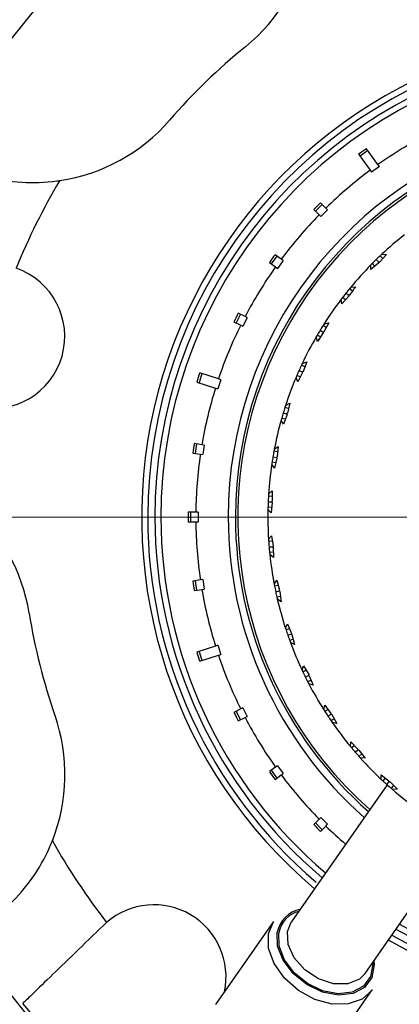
# Model space of a CAD drawing. Header units: inches. Extents: x 2.4 to 40.6, y 0.9 to 32.7.
# Tile 3 of 68: x 14.9 to 15.7, y 2.7 to 4.7. Entities that reach past the tile are written whole.
import ezdxf

# ---------------------------------------------------------------- set-up
doc = ezdxf.new("R2010")
doc.units = ezdxf.units.IN
doc.header["$MEASUREMENT"] = 0

# ---------------------------------------------------------------- blocks, each defined once
blk = doc.blocks.new('SW_CENTERMARKSYMBOL_1')
at = {"color": 0, "linetype": 'Continuous', "lineweight": 18}
blk.add_line((-0.2, 0), (-2.1248, 0), dxfattribs=at)

msp = doc.modelspace()

# ---------------------------------------------------------------- linework, layer by layer
at = {"color": 7, "linetype": 'Continuous', "lineweight": 25}
for p, q in [((15.6158, 4.4719), (15.5996, 4.4601)), ((15.6369, 4.4428), (15.6129, 4.4758)), ((15.5968, 4.4641), (15.6208, 4.4311)), ((15.6208, 4.4311), (15.6237, 4.427)), ((15.6399, 4.4388), (15.6237, 4.427)), ((15.6399, 4.4388), (15.6369, 4.4428)), ((15.5032, 4.3493), (15.5144, 4.3381)), ((15.5208, 4.36), (15.5067, 4.3459)), ((15.5285, 4.3523), (15.5173, 4.3635)), ((15.5321, 4.3487), (15.5179, 4.3346)), ((15.5321, 4.3487), (15.5285, 4.3523)), ((15.5144, 4.3381), (15.5179, 4.3346)), ((15.4268, 4.2524), (15.415, 4.2362)), ((15.4356, 4.2459), (15.4228, 4.2552)), ((15.4397, 4.243), (15.4356, 4.2459)), ((15.6334, 4.2451), (15.6385, 4.2399)), ((15.6547, 4.2559), (15.6403, 4.2399)), ((15.6472, 4.2476), (15.6418, 4.2531)), ((15.6449, 4.2561), (15.6547, 4.2559)), ((15.4111, 4.2391), (15.4239, 4.2297)), ((15.4239, 4.2297), (15.4279, 4.2268)), ((15.4397, 4.243), (15.4279, 4.2268)), ((15.6384, 4.2381), (15.6222, 4.2241)), ((15.6222, 4.2241), (15.6222, 4.2338)), ((15.6306, 4.2314), (15.6252, 4.2369)), ((15.6385, 4.2399), (15.6384, 4.2381)), ((15.6403, 4.2399), (15.6385, 4.2399)), ((15.5837, 4.1793), (15.5776, 4.1841)), ((15.5804, 4.1875), (15.5901, 4.1885)), ((15.5618, 4.1529), (15.5606, 4.1626)), ((15.5762, 4.1688), (15.5618, 4.1529)), ((15.5693, 4.1612), (15.5633, 4.166)), ((15.5704, 4.1751), (15.576, 4.1707)), ((15.5778, 4.1709), (15.576, 4.1707)), ((15.576, 4.1707), (15.5762, 4.1688)), ((15.3507, 4.1313), (15.3417, 4.1135)), ((15.3605, 4.1263), (15.3464, 4.1335)), ((15.365, 4.1241), (15.3559, 4.1062)), ((15.365, 4.1241), (15.3605, 4.1263)), ((15.3373, 4.1157), (15.3514, 4.1085)), ((15.3514, 4.1085), (15.3559, 4.1062)), ((15.5292, 4.1037), (15.5226, 4.1077)), ((15.5344, 4.1136), (15.5245, 4.0945)), ((15.525, 4.1113), (15.5344, 4.1136)), ((15.5109, 4.0747), (15.5085, 4.0841)), ((15.5172, 4.0839), (15.5106, 4.0879)), ((15.5231, 4.0923), (15.5109, 4.0747)), ((15.5166, 4.0978), (15.5227, 4.0941)), ((15.5245, 4.0945), (15.5227, 4.0941)), ((15.5227, 4.0941), (15.5231, 4.0923)), ((15.4847, 4.0218), (15.4777, 4.0249)), ((15.4795, 4.0288), (15.4886, 4.0323)), ((15.4886, 4.0323), (15.4811, 4.0121)), ((15.2708, 4.0076), (15.2647, 3.9886)), ((15.305, 3.9965), (15.2662, 4.0091)), ((15.4701, 3.9907), (15.4666, 3.9998)), ((15.4753, 4.0006), (15.4682, 4.0038)), ((15.4801, 4.0097), (15.4701, 3.9907)), ((15.4729, 4.0144), (15.4794, 4.0115)), ((15.4811, 4.0121), (15.4794, 4.0115)), ((15.4794, 4.0115), (15.4801, 4.0097)), ((15.26, 3.9901), (15.2988, 3.9774)), ((15.3098, 3.9949), (15.3036, 3.9759)), ((15.3098, 3.9949), (15.305, 3.9965)), ((15.2988, 3.9774), (15.3036, 3.9759)), ((15.4508, 3.9349), (15.4434, 3.9372)), ((15.4448, 3.9413), (15.4534, 3.9458)), ((15.4534, 3.9458), (15.4485, 3.9249)), ((15.44, 3.9261), (15.4468, 3.924)), ((15.4477, 3.9224), (15.4402, 3.9023)), ((15.4485, 3.9249), (15.4468, 3.924)), ((15.4468, 3.924), (15.4477, 3.9224)), ((15.4402, 3.9023), (15.4355, 3.9109)), ((15.4441, 3.9128), (15.4367, 3.915)), ((15.2705, 3.8595), (15.2549, 3.862)), ((15.2597, 3.8612), (15.2566, 3.8415)), ((15.2755, 3.8587), (15.2705, 3.8595)), ((15.2755, 3.8587), (15.2724, 3.839)), ((15.4212, 3.8501), (15.4292, 3.8557)), ((15.4292, 3.8557), (15.427, 3.8343)), ((15.2518, 3.8422), (15.2674, 3.8398)), ((15.2674, 3.8398), (15.2724, 3.839)), ((15.4184, 3.8344), (15.4255, 3.8332)), ((15.4281, 3.8445), (15.4204, 3.8458)), ((15.4216, 3.8108), (15.4159, 3.8188)), ((15.4242, 3.8217), (15.4166, 3.823)), ((15.4265, 3.8317), (15.4216, 3.8108)), ((15.427, 3.8343), (15.4255, 3.8332)), ((15.4255, 3.8332), (15.4265, 3.8317)), ((15.4094, 3.7566), (15.4166, 3.7632)), ((15.4166, 3.7632), (15.417, 3.7417)), ((15.4085, 3.7408), (15.4157, 3.7405)), ((15.4168, 3.752), (15.4091, 3.7523)), ((15.4169, 3.7391), (15.4146, 3.7178)), ((15.417, 3.7417), (15.4157, 3.7405)), ((15.4157, 3.7405), (15.4169, 3.7391)), ((15.2579, 3.7189), (15.242, 3.7189)), ((15.2469, 3.7189), (15.2469, 3.6989)), ((15.2629, 3.7189), (15.2579, 3.7189)), ((15.2629, 3.7189), (15.2629, 3.6989)), ((15.4146, 3.7178), (15.408, 3.7249)), ((15.4158, 3.7289), (15.4081, 3.7292)), ((15.242, 3.6989), (15.2579, 3.6989)), ((15.2579, 3.6989), (15.2629, 3.6989)), ((15.4093, 3.6625), (15.4156, 3.6699)), ((15.4172, 3.6588), (15.4095, 3.6582)), ((15.4156, 3.6699), (15.4187, 3.6486)), ((15.4104, 3.6466), (15.4176, 3.6472)), ((15.4192, 3.6357), (15.4115, 3.6351)), ((15.4194, 3.6245), (15.4119, 3.6308)), ((15.4187, 3.6486), (15.4176, 3.6472)), ((15.4176, 3.6472), (15.419, 3.646)), ((15.419, 3.646), (15.4194, 3.6245)), ((15.2674, 3.578), (15.2518, 3.5755)), ((15.2566, 3.5762), (15.2597, 3.5565)), ((15.2724, 3.5787), (15.2674, 3.578)), ((15.2724, 3.5787), (15.2755, 3.559)), ((15.421, 3.569), (15.4264, 3.5772)), ((15.4264, 3.5772), (15.4321, 3.5565)), ((15.2549, 3.5557), (15.2705, 3.5582)), ((15.2705, 3.5582), (15.2755, 3.559)), ((15.4294, 3.5664), (15.4218, 3.5648)), ((15.4241, 3.5534), (15.4311, 3.5549)), ((15.4321, 3.5565), (15.4311, 3.5549)), ((15.4311, 3.5549), (15.4327, 3.5539)), ((15.4327, 3.5539), (15.4358, 3.5326)), ((15.4342, 3.5437), (15.4266, 3.5421)), ((15.4358, 3.5326), (15.4276, 3.5379)), ((15.4443, 3.4778), (15.4486, 3.4865)), ((15.4486, 3.4865), (15.4569, 3.4667)), ((15.453, 3.4762), (15.4457, 3.4737)), ((15.4569, 3.4667), (15.4561, 3.465)), ((15.4494, 3.4627), (15.4561, 3.465)), ((15.4606, 3.4543), (15.4533, 3.4518)), ((15.4636, 3.4435), (15.4548, 3.4477)), ((15.4561, 3.465), (15.4578, 3.4642)), ((15.4578, 3.4642), (15.4636, 3.4435)), ((15.2988, 3.4403), (15.26, 3.4277)), ((15.2647, 3.4292), (15.2708, 3.4101)), ((15.3036, 3.4418), (15.2988, 3.4403)), ((15.3036, 3.4418), (15.3098, 3.4228)), ((15.2662, 3.4086), (15.305, 3.4213)), ((15.305, 3.4213), (15.3098, 3.4228)), ((15.4789, 3.3902), (15.4821, 3.3994)), ((15.4877, 3.3897), (15.4808, 3.3862)), ((15.4821, 3.3994), (15.4928, 3.3808)), ((15.4858, 3.3758), (15.4922, 3.379)), ((15.498, 3.3689), (15.491, 3.3655)), ((15.4928, 3.3808), (15.4922, 3.379)), ((15.4922, 3.379), (15.494, 3.3784)), ((15.494, 3.3784), (15.5023, 3.3586)), ((15.5023, 3.3586), (15.493, 3.3617)), ((15.3514, 3.3092), (15.3373, 3.302)), ((15.3417, 3.3042), (15.3507, 3.2864)), ((15.3559, 3.3115), (15.3514, 3.3092)), ((15.3559, 3.3115), (15.365, 3.2937)), ((15.5242, 3.3076), (15.5262, 3.3171)), ((15.5262, 3.3171), (15.5392, 3.3)), ((15.533, 3.3082), (15.5265, 3.3039)), ((15.3464, 3.2842), (15.3605, 3.2914)), ((15.3605, 3.2914), (15.365, 3.2937)), ((15.5329, 3.2942), (15.5388, 3.2982)), ((15.5392, 3.3), (15.5388, 3.2982)), ((15.5388, 3.2982), (15.5406, 3.2978)), ((15.5458, 3.2889), (15.5393, 3.2847)), ((15.5406, 3.2978), (15.5514, 3.2792)), ((15.5514, 3.2792), (15.5418, 3.2811)), ((15.5795, 3.2313), (15.5803, 3.2411)), ((15.5803, 3.2411), (15.5953, 3.2257)), ((15.5881, 3.233), (15.5823, 3.228)), ((15.5897, 3.2192), (15.5952, 3.2239)), ((15.5953, 3.2257), (15.5952, 3.2239)), ((15.5952, 3.2239), (15.597, 3.2237)), ((15.597, 3.2237), (15.61, 3.2066)), ((15.6032, 3.2155), (15.5974, 3.2105)), ((15.61, 3.2066), (15.6003, 3.2073)), ((15.4239, 3.188), (15.4111, 3.1787)), ((15.415, 3.1815), (15.4268, 3.1654)), ((15.4279, 3.1909), (15.4239, 3.188)), ((15.4279, 3.1909), (15.4397, 3.1747)), ((15.4228, 3.1625), (15.4356, 3.1718)), ((15.4356, 3.1718), (15.4397, 3.1747)), ((15.6435, 3.1724), (15.6603, 3.159)), ((15.6439, 3.1626), (15.6435, 3.1724)), ((15.6522, 3.1654), (15.6471, 3.1597)), ((15.6603, 3.159), (15.6604, 3.1572)), ((15.656, 3.1515), (15.4566, 2.8651)), ((15.6556, 3.1518), (15.6604, 3.1572)), ((15.6604, 3.1572), (15.6622, 3.1573)), ((15.6622, 3.1573), (15.6773, 3.1419)), ((15.6694, 3.1499), (15.6643, 3.1442)), ((15.6773, 3.1419), (15.6675, 3.1413)), ((15.5144, 3.0796), (15.5032, 3.0684)), ((15.5179, 3.0831), (15.5144, 3.0796)), ((15.5179, 3.0831), (15.5321, 3.069)), ((15.5067, 3.0718), (15.5208, 3.0577)), ((15.5173, 3.0542), (15.5285, 3.0654)), ((15.5285, 3.0654), (15.5321, 3.069)), ((15.6101, 2.7583), (15.8095, 3.0447)), ((15.0724, 2.8648), (15.0663, 2.8593)), ((15.4195, 2.8668), (15.2989, 2.6936)), ((15.4089, 2.8411), (15.4195, 2.8668)), ((15.4487, 2.8458), (15.4566, 2.8651)), ((15.5041, 2.5508), (15.6246, 2.724))]:
    msp.add_line(p, q, dxfattribs=at)
at = {"color": 7, "linetype": 'Continuous', "lineweight": 25, "flags": 128}
for points in [[(15.6246, 2.724), (15.6246, 2.7239), (15.6039, 2.705), (15.5752, 2.695), (15.5413, 2.6948), (15.5056, 2.7044), (15.4714, 2.723), (15.4422, 2.7486), (15.4208, 2.7789), (15.4093, 2.8107), (15.4089, 2.8411)], [(15.6286, 2.7849), (15.6292, 2.7769), (15.6244, 2.7503), (15.6091, 2.7294), (15.585, 2.7167), (15.5547, 2.7133), (15.5214, 2.7197), (15.4888, 2.7352), (15.4605, 2.7581), (15.4394, 2.7859), (15.4279, 2.8156), (15.4272, 2.8441), (15.4272, 2.8441)], [(15.6259, 2.7809), (15.626, 2.7777), (15.6214, 2.752), (15.6065, 2.7318), (15.5832, 2.7194), (15.5538, 2.7161), (15.5216, 2.7223), (15.4901, 2.7373), (15.4626, 2.7595), (15.4422, 2.7865), (15.4311, 2.8153), (15.4304, 2.8428), (15.4304, 2.8428)], [(15.6101, 2.7583), (15.5988, 2.7468), (15.5745, 2.7368), (15.5447, 2.7369), (15.5133, 2.7471), (15.4846, 2.766), (15.4625, 2.791), (15.45, 2.8189), (15.4487, 2.8458)]]:
    msp.add_lwpolyline(points, dxfattribs=at)
at = {"color": 7, "linetype": 'Continuous', "lineweight": 25}
for centre, radius, start, end in [((16.1575, 3.7089), 2.0248, 123.7415, 199.4249), ((16.1575, 3.7089), 2.0017, 124.184, 199.3604), ((16.1575, 3.7089), 1.8155, 124.0499, 198.7798), ((16.1575, 3.7089), 1.7907, 124.2311, 198.0231), ((16.1575, 3.7089), 1.7905, 124.2325, 198.0225), ((16.1578, 3.7089), 1.625, 115.9278, 152.3145), ((16.1575, 3.7089), 1.7457, 124.8141, 197.8423), ((15.1246, 4.9793), 0.375, 309.1211, 349.798), ((16.1578, 3.7089), 1.0125, 240.409, 104.1211), ((16.1578, 3.7089), 1, 240.5259, 180), ((16.1578, 3.7089), 1.0125, 104.1211, 229.8623), ((16.1578, 3.7089), 0.985, 240.6078, 180), ((16.1578, 3.7089), 0.9725, 240.6781, 180), ((16.1578, 3.7089), 1.2625, 129.1211, 139.1211), ((14.9197, 4.7805), 0.375, 278.4442, 319.1211), ((16.1578, 3.7089), 0.8325, 241.6095, 180), ((16.1578, 3.7089), 0.8175, 241.7284, 180), ((16.1578, 3.7089), 0.8125, 0, 228.5528), ((16.1578, 3.7089), 0.9, 117.6366, 125.3634), ((16.1578, 3.7089), 0.9, 126.6366, 134.3634), ((16.1578, 3.7089), 1.375, 149.3605, 157.8676), ((16.1578, 3.7089), 0.9, 135.6366, 143.3634), ((16.1578, 3.7089), 0.75, 128.3747, 133.1471), ((16.1578, 3.7089), 0.75, 134.3609, 135.2448), ((16.1578, 3.7089), 0.75, 133.477, 134.3609), ((16.1578, 3.7089), 0.75, 133.1471, 133.477), ((14.8353, 4.0851), 0.15, 257.2479, 70.9943), ((16.1578, 3.7089), 0.9, 144.6366, 152.3634), ((16.1578, 3.7089), 0.75, 135.5747, 140.3471), ((16.1578, 3.7089), 0.75, 135.2448, 135.5747), ((16.1578, 3.7089), 0.75, 140.677, 141.5609), ((16.1578, 3.7089), 0.75, 140.3471, 140.677), ((16.1578, 3.7089), 0.75, 142.7747, 147.5471), ((16.1578, 3.7089), 0.75, 142.4448, 142.7747), ((16.1578, 3.7089), 0.75, 141.5609, 142.4448), ((16.1578, 3.7089), 0.9, 153.6366, 161.3634), ((16.1578, 3.7089), 0.75, 147.877, 148.7609), ((16.1578, 3.7089), 0.75, 147.5471, 147.877), ((16.1578, 3.7089), 0.75, 149.9747, 154.7471), ((16.1578, 3.7089), 0.75, 149.6448, 149.9747), ((16.1578, 3.7089), 0.75, 148.7609, 149.6448), ((16.1578, 3.7089), 0.75, 155.077, 155.9609), ((16.1578, 3.7089), 0.75, 154.7471, 155.077), ((16.1578, 3.7089), 0.75, 157.1747, 161.9471), ((16.1578, 3.7089), 0.75, 156.8448, 157.1747), ((16.1578, 3.7089), 0.75, 155.9609, 156.8448), ((16.1578, 3.7089), 0.9, 162.6366, 170.3634), ((16.1578, 3.7089), 0.75, 162.277, 163.1609), ((16.1578, 3.7089), 0.75, 161.9471, 162.277), ((16.1578, 3.7089), 0.75, 163.1609, 164.0448), ((16.1578, 3.7089), 0.75, 164.3747, 169.1471), ((16.1578, 3.7089), 0.75, 164.0448, 164.3747), ((16.1578, 3.7089), 0.9, 171.6366, 179.3634), ((16.1578, 3.7089), 0.75, 170.3609, 171.2448), ((16.1578, 3.7089), 0.75, 169.477, 170.3609), ((16.1578, 3.7089), 0.75, 169.1471, 169.477), ((16.1578, 3.7089), 0.75, 171.5747, 176.3471), ((16.1578, 3.7089), 0.75, 171.2448, 171.5747), ((16.1578, 3.7089), 0.75, 176.3471, 176.677), ((14.541, 3.4493), 0.375, 9.1211, 49.798), ((16.1578, 3.7089), 0.75, 177.5609, 178.4448), ((16.1578, 3.7089), 0.75, 176.677, 177.5609), ((16.1578, 3.7089), 0.75, 178.7747, 183.5471), ((16.1578, 3.7089), 0.75, 178.4448, 178.7747), ((16.1578, 3.7089), 1, 180, 229.5), ((16.1578, 3.7089), 0.985, 180, 229.714), ((16.1578, 3.7089), 0.9725, 180, 229.6437), ((16.1578, 3.7089), 0.9, 180.6366, 188.3634), ((16.1578, 3.7089), 0.8325, 180, 228.7123), ((16.1578, 3.7089), 0.8175, 180, 228.5934), ((16.1578, 3.7089), 0.75, 183.5471, 183.877), ((16.1578, 3.7089), 0.75, 183.877, 184.7609), ((16.1578, 3.7089), 0.75, 184.7609, 185.6448), ((16.1578, 3.7089), 0.75, 185.6448, 185.9747), ((16.1578, 3.7089), 0.75, 185.9747, 190.7471), ((16.1578, 3.7089), 0.75, 190.7471, 191.077), ((16.1578, 3.7089), 0.9, 189.6366, 197.3634), ((16.1578, 3.7089), 0.75, 191.077, 191.9609), ((16.1578, 3.7089), 0.75, 191.9609, 192.8448), ((16.1578, 3.7089), 0.75, 192.8448, 193.1747), ((16.1578, 3.7089), 0.75, 193.1747, 197.9471), ((16.1578, 3.7089), 1.2625, 189.1211, 199.1211), ((16.1578, 3.7089), 0.75, 197.9471, 198.277), ((16.1578, 3.7089), 0.75, 198.277, 199.1609), ((16.1578, 3.7089), 0.75, 199.1609, 200.0448), ((16.1578, 3.7089), 0.75, 200.0448, 200.3747), ((16.1578, 3.7089), 0.75, 200.3747, 205.1471), ((16.1578, 3.7089), 0.9, 198.6366, 206.3634), ((16.1578, 3.7089), 0.75, 205.1471, 205.477), ((16.1578, 3.7089), 0.75, 205.477, 206.3609), ((16.1578, 3.7089), 0.75, 206.3609, 207.2448), ((16.1578, 3.7089), 0.75, 207.2448, 207.5747), ((16.1578, 3.7089), 0.75, 207.5747, 212.3471), ((16.1578, 3.7089), 0.75, 212.3471, 212.677), ((16.1578, 3.7089), 0.75, 212.677, 213.5609), ((14.6107, 3.1725), 0.375, 338.4442, 19.1211), ((16.1578, 3.7089), 0.9, 207.6366, 215.3634), ((16.1578, 3.7089), 0.75, 213.5609, 214.4448), ((16.1578, 3.7089), 0.75, 214.4448, 214.7747), ((16.1578, 3.7089), 0.75, 214.7747, 219.5471), ((16.1578, 3.7089), 0.75, 219.5471, 219.877), ((16.1578, 3.7089), 0.75, 219.877, 220.7609), ((16.1578, 3.7089), 0.75, 220.7609, 221.6448), ((16.1578, 3.7089), 0.75, 221.6448, 221.9747), ((16.1578, 3.7089), 0.75, 221.9747, 226.7471), ((16.1578, 3.7089), 0.9, 216.6366, 224.3634), ((16.1578, 3.7089), 0.75, 226.7471, 227.077), ((16.1578, 3.7089), 0.75, 227.077, 227.9609), ((16.1578, 3.7089), 0.75, 227.9609, 228.8448), ((16.1578, 3.7089), 0.75, 228.8448, 229.1747), ((16.1578, 3.7089), 0.75, 229.1747, 233.9471), ((16.1578, 3.7089), 0.9, 225.6366, 229.1977), ((16.1578, 3.7089), 1.375, 209.3605, 217.8676), ((15.1708, 2.7516), 0.15, 347.9409, 130.9943), ((15.4862, 2.8327), 0.06, 100.5953, 169.0473), ((15.4869, 2.8321), 0.0575, 104.6234, 169.267), ((16.1578, 3.7089), 1.625, 212.3145, 235.9278), ((16.1578, 3.7089), 1.6169, 218.7982, 229.444)]:
    msp.add_arc(centre, radius, start, end, dxfattribs=at)
for centre, major_axis, start_param, end_param in [((16.1734, 3.6874), (-0.5686, 0.7826), 6.272843, 6.293527), ((16.1761, 3.6906), (0.6658, -0.6658), 3.130969, 3.152217), ((16.1787, 3.6937), (0.7618, -0.5535), 3.130969, 3.152217), ((16.1808, 3.6971), (0.839, -0.4275), 3.130969, 3.152217), ((16.183, 3.7007), (0.92, -0.2989), 3.131251, 3.151934), ((16.1833, 3.7048), (0.93, -0.1473), 3.130969, 3.152217), ((16.1836, 3.7089), (0.9416, 0), 3.130969, 3.152217), ((16.1833, 3.7129), (0.93, 0.1473), 3.130969, 3.152217), ((16.183, 3.7171), (0.92, 0.2989), 3.131251, 3.151934), ((16.1808, 3.7206), (0.839, 0.4275), 3.130969, 3.152217), ((16.1787, 3.724), (0.7618, 0.5535), 3.130969, 3.152217), ((16.1761, 3.7271), (0.6658, 0.6658), 3.130969, 3.152217)]:
    msp.add_ellipse(centre, major_axis=major_axis, ratio=0.999625, start_param=start_param, end_param=end_param, dxfattribs=at)
for points, knots in [([(14.7189, 4.4639), (14.7212, 4.4623), (14.7258, 4.4593), (14.7632, 4.4383), (14.8211, 4.4165), (14.8937, 4.404), (14.9465, 4.4056), (14.9728, 4.4093), (14.9748, 4.4096)], [0, 0, 0, 0, 0.205863, 0.411774, 0.615466, 0.804537, 0.985054, 1, 1, 1, 1]), ([(15.5901, 4.1885), (15.588, 4.1855), (15.5839, 4.1796), (15.5798, 4.1737), (15.5778, 4.1709)], [0, 0, 0, 0, 0.519691, 1, 1, 1, 1]), ([(14.7845, 2.8402), (14.787, 2.8414), (14.7919, 2.8439), (14.8288, 2.8658), (14.8766, 2.9051), (14.9238, 2.9617), (14.9488, 3.0082), (14.9587, 3.0328), (14.9594, 3.0347)], [0, 0, 0, 0, 0.205863, 0.411774, 0.615466, 0.804537, 0.985054, 1, 1, 1, 1]), ([(15.0663, 2.8593), (15.046, 2.8396), (15.0054, 2.8002), (14.9526, 2.749), (14.9149, 2.7124), (14.9029, 2.7008), (14.8977, 2.6957)], [0, 0, 0, 0, 0.264283, 0.528629, 0.792075, 1, 1, 1, 1])]:
    msp.add_open_spline(points, degree=3, knots=knots, dxfattribs=at)

# ---------------------------------------------------------------- block references
at = {"color": 7, "linetype": 'Continuous', "lineweight": 18}
msp.add_blockref('SW_CENTERMARKSYMBOL_1', (16.1575, 3.7089), dxfattribs=at)

doc.saveas('drawing.dxf')
